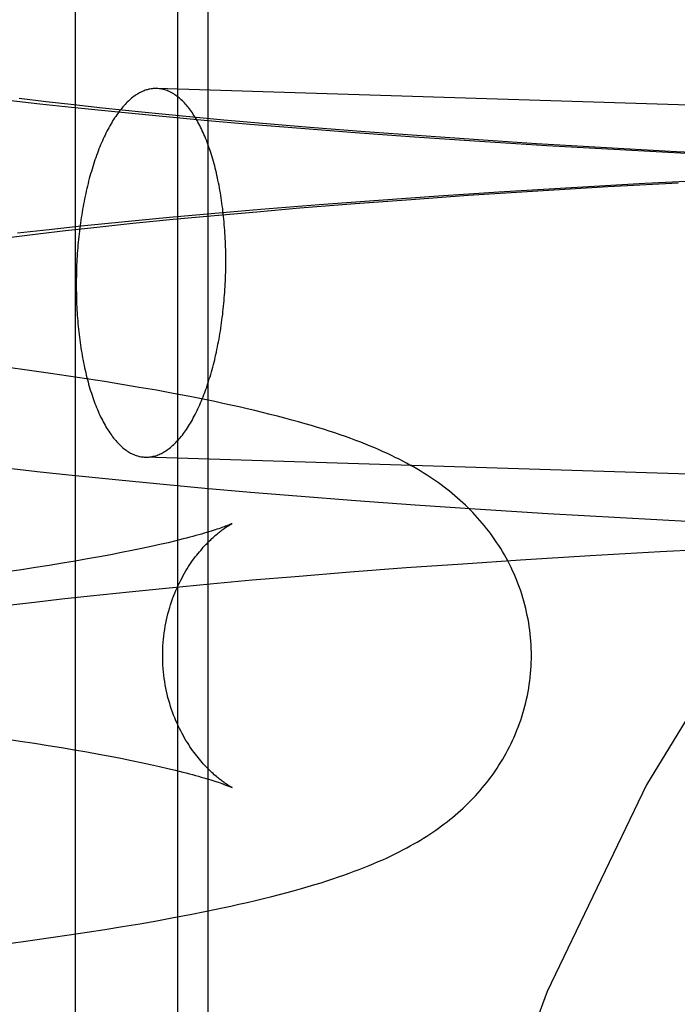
# Model space of a CAD drawing. Header units: inches. Extents: x 0 to 248, y 0 to 160.
# Tile 26 of 73: x 86.0741 to 86.1437, y 82.0767 to 82.1808. Entities that reach past the tile are written whole.
import ezdxf

# ---------------------------------------------------------------- set-up
doc = ezdxf.new("R2010")
doc.units = ezdxf.units.IN
doc.header["$LTSCALE"] = 13.627625
doc.header["$MEASUREMENT"] = 0
doc.linetypes.add('HIDDEN', pattern=[0.2, 0.1, -0.1])
doc.layers.add('DEFAULT_2', color=8, linetype='HIDDEN')

msp = doc.modelspace()

# ---------------------------------------------------------------- linework, layer by layer
at = {"layer": 'DEFAULT_2', "color": 8, "linetype": 'HIDDEN'}
for p, q in [((86.08001, 82.18252), (86.08001, 82.02627)), ((86.09082, 82.18252), (86.09082, 82.02627)), ((86.09402, 82.18252), (86.09402, 82.02627)), ((86.29611, 82.16713), (86.08864, 82.17357)), ((86.07293, 82.17234), (86.07625, 82.17196)), ((86.07694, 82.17217), (86.07407, 82.17251)), ((86.07988, 82.17184), (86.07694, 82.17217)), ((86.07625, 82.17196), (86.07962, 82.1716)), ((86.07962, 82.1716), (86.08421, 82.17113)), ((86.08291, 82.17151), (86.07988, 82.17184)), ((86.08707, 82.17107), (86.08291, 82.17151)), ((86.08421, 82.17113), (86.08889, 82.17067)), ((86.09134, 82.17065), (86.08707, 82.17107)), ((86.08889, 82.17067), (86.09365, 82.17023)), ((86.09573, 82.17024), (86.09134, 82.17065)), ((86.09365, 82.17023), (86.09849, 82.16981)), ((86.10023, 82.16985), (86.09573, 82.17024)), ((86.09849, 82.16981), (86.1034, 82.16941)), ((86.10482, 82.16946), (86.10023, 82.16985)), ((86.1034, 82.16941), (86.10961, 82.16893)), ((86.11067, 82.169), (86.10482, 82.16946)), ((86.11662, 82.16856), (86.11067, 82.169)), ((86.10961, 82.16893), (86.1159, 82.16847)), ((86.1159, 82.16847), (86.12224, 82.16804)), ((86.12267, 82.16814), (86.11662, 82.16856)), ((86.12224, 82.16804), (86.12991, 82.16756)), ((86.12879, 82.16774), (86.12267, 82.16814)), ((86.13619, 82.1673), (86.12879, 82.16774)), ((86.12991, 82.16756), (86.13761, 82.16711)), ((86.14362, 82.16688), (86.13619, 82.1673)), ((86.13761, 82.16711), (86.1453, 82.16671)), ((86.15105, 82.16651), (86.14362, 82.16688)), ((86.14795, 82.16391), (86.14025, 82.16352)), ((86.12159, 82.16228), (86.12893, 82.16275)), ((86.13252, 82.16308), (86.12482, 82.16261)), ((86.12893, 82.16275), (86.13633, 82.1632)), ((86.14025, 82.16352), (86.13252, 82.16308)), ((86.13633, 82.1632), (86.14377, 82.16361)), ((86.1121, 82.16174), (86.10583, 82.16127)), ((86.10961, 82.16141), (86.11555, 82.16185)), ((86.11843, 82.16219), (86.1121, 82.16174)), ((86.11555, 82.16185), (86.12159, 82.16228)), ((86.12482, 82.16261), (86.11843, 82.16219)), ((86.09966, 82.16077), (86.09479, 82.16035)), ((86.09921, 82.16055), (86.10378, 82.16094)), ((86.10583, 82.16127), (86.09966, 82.16077)), ((86.10378, 82.16094), (86.10961, 82.16141)), ((86.08999, 82.15992), (86.08528, 82.15947)), ((86.08612, 82.15932), (86.09037, 82.15974)), ((86.09479, 82.16035), (86.08999, 82.15992)), ((86.09037, 82.15974), (86.09474, 82.16015)), ((86.09474, 82.16015), (86.09921, 82.16055)), ((86.07725, 82.15863), (86.0739, 82.15826)), ((86.07606, 82.15821), (86.07898, 82.15855)), ((86.08065, 82.159), (86.07725, 82.15863)), ((86.07898, 82.15855), (86.08199, 82.15888)), ((86.08528, 82.15947), (86.08065, 82.159)), ((86.08199, 82.15888), (86.08612, 82.15932)), ((86.07322, 82.15787), (86.07606, 82.15821)), ((86.07541, 82.14373), (86.07242, 82.14414)), ((86.07738, 82.14345), (86.07541, 82.14373)), ((86.07931, 82.14317), (86.07738, 82.14345)), ((86.08122, 82.14288), (86.07931, 82.14317)), ((86.0831, 82.14258), (86.08122, 82.14288)), ((86.08495, 82.14228), (86.0831, 82.14258)), ((86.08679, 82.14197), (86.08495, 82.14228)), ((86.08859, 82.14166), (86.08679, 82.14197)), ((86.09037, 82.14133), (86.08859, 82.14166)), ((86.09213, 82.14099), (86.09037, 82.14133)), ((86.2949, 82.12814), (86.08742, 82.13459)), ((86.07297, 82.13343), (86.07629, 82.13305)), ((86.07629, 82.13305), (86.07967, 82.13269)), ((86.07967, 82.13269), (86.08427, 82.13222)), ((86.08427, 82.13222), (86.08895, 82.13176)), ((86.08895, 82.13176), (86.09371, 82.13133)), ((86.09371, 82.13133), (86.09855, 82.1309)), ((86.09855, 82.1309), (86.10346, 82.1305)), ((86.10346, 82.1305), (86.10968, 82.13002)), ((86.10968, 82.13002), (86.11597, 82.12956)), ((86.11597, 82.12956), (86.12232, 82.12913)), ((86.12232, 82.12913), (86.12999, 82.12865)), ((86.12999, 82.12865), (86.13769, 82.12821)), ((86.13769, 82.12821), (86.14538, 82.1278)), ((86.08897, 82.12535), (86.08804, 82.12514)), ((86.08984, 82.12555), (86.08897, 82.12535)), ((86.09066, 82.12575), (86.08984, 82.12555)), ((86.08377, 82.12428), (86.08257, 82.12405)), ((86.08492, 82.1245), (86.08377, 82.12428)), ((86.08601, 82.12472), (86.08492, 82.1245)), ((86.08705, 82.12493), (86.08601, 82.12472)), ((86.08804, 82.12514), (86.08705, 82.12493)), ((86.1271, 82.12373), (86.13447, 82.12419)), ((86.13447, 82.12419), (86.14189, 82.12461)), ((86.14189, 82.12461), (86.14931, 82.12499)), ((86.07866, 82.12337), (86.07725, 82.12314)), ((86.08001, 82.1236), (86.07866, 82.12337)), ((86.08131, 82.12383), (86.08001, 82.1236)), ((86.08257, 82.12405), (86.08131, 82.12383)), ((86.115, 82.12291), (86.12101, 82.12333)), ((86.12101, 82.12333), (86.1271, 82.12373)), ((86.07431, 82.12268), (86.07277, 82.12245)), ((86.0758, 82.12291), (86.07431, 82.12268)), ((86.07725, 82.12314), (86.0758, 82.12291)), ((86.10327, 82.12199), (86.10908, 82.12246)), ((86.10908, 82.12246), (86.115, 82.12291)), ((86.08993, 82.12079), (86.09427, 82.12121)), ((86.09427, 82.12121), (86.09873, 82.12161)), ((86.09873, 82.12161), (86.10327, 82.12199)), ((86.08159, 82.11993), (86.0857, 82.12037)), ((86.0857, 82.12037), (86.08993, 82.12079)), ((86.07287, 82.11893), (86.0757, 82.11927)), ((86.0757, 82.11927), (86.07861, 82.1196)), ((86.07861, 82.1196), (86.08159, 82.11993)), ((86.07265, 82.1048), (86.0742, 82.10457)), ((86.0742, 82.10457), (86.0757, 82.10434)), ((86.0757, 82.10434), (86.07716, 82.10411)), ((86.07716, 82.10411), (86.07856, 82.10388)), ((86.07856, 82.10388), (86.07992, 82.10365)), ((86.07992, 82.10365), (86.08123, 82.10342)), ((86.08123, 82.10342), (86.08249, 82.10319)), ((86.08249, 82.10319), (86.0837, 82.10297)), ((86.0837, 82.10297), (86.08485, 82.10275)), ((86.08485, 82.10275), (86.08595, 82.10253)), ((86.08595, 82.10253), (86.08699, 82.10231)), ((86.08699, 82.10231), (86.08798, 82.1021)), ((86.08798, 82.1021), (86.08892, 82.10189)), ((86.08892, 82.10189), (86.08979, 82.10169)), ((86.08863, 82.08558), (86.09041, 82.08591)), ((86.09041, 82.08591), (86.09216, 82.08624)), ((86.09216, 82.08624), (86.09388, 82.08658)), ((86.08127, 82.08436), (86.08315, 82.08465)), ((86.08315, 82.08465), (86.085, 82.08495)), ((86.085, 82.08495), (86.08683, 82.08526)), ((86.08683, 82.08526), (86.08863, 82.08558)), ((86.07548, 82.08351), (86.07744, 82.08379)), ((86.07744, 82.08379), (86.07937, 82.08407)), ((86.07937, 82.08407), (86.08127, 82.08436)), ((86.0725, 82.0831), (86.07548, 82.08351))]:
    msp.add_line(p, q, dxfattribs=at)
for points in [[(86.08864, 82.17357), (86.08852, 82.17357), (86.0884, 82.17357), (86.08827, 82.17356), (86.08815, 82.17355), (86.08803, 82.17353), (86.08791, 82.17351), (86.08779, 82.17349), (86.08767, 82.17345), (86.08754, 82.17342), (86.08742, 82.17338), (86.0873, 82.17334), (86.08718, 82.17329), (86.08706, 82.17323), (86.08694, 82.17317), (86.08682, 82.17311), (86.0867, 82.17304), (86.08658, 82.17297), (86.08646, 82.1729), (86.08634, 82.17282), (86.08622, 82.17273), (86.0861, 82.17264), (86.08598, 82.17255), (86.08587, 82.17245), (86.08575, 82.17235), (86.08563, 82.17224), (86.08552, 82.17213), (86.0854, 82.17201), (86.08529, 82.17189), (86.08517, 82.17177), (86.08506, 82.17164), (86.08495, 82.17151), (86.08483, 82.17137), (86.08472, 82.17123), (86.08461, 82.17109), (86.0845, 82.17094), (86.0844, 82.17079), (86.08429, 82.17063), (86.08418, 82.17047), (86.08407, 82.1703), (86.08397, 82.17014), (86.08387, 82.16996), (86.08376, 82.16979), (86.08366, 82.16961), (86.08356, 82.16942), (86.08346, 82.16924), (86.08336, 82.16905), (86.08326, 82.16885), (86.08317, 82.16865), (86.08307, 82.16845), (86.08298, 82.16825), (86.08288, 82.16804), (86.08279, 82.16783), (86.0827, 82.16762), (86.08261, 82.1674), (86.08252, 82.16718), (86.08244, 82.16695), (86.08235, 82.16673), (86.08227, 82.1665), (86.08218, 82.16626), (86.0821, 82.16603), (86.08202, 82.16579), (86.08194, 82.16555), (86.08187, 82.1653), (86.08179, 82.16506), (86.08172, 82.16481), (86.08164, 82.16456), (86.08157, 82.1643), (86.0815, 82.16405), (86.08143, 82.16379), (86.08137, 82.16352), (86.0813, 82.16326), (86.08124, 82.16299), (86.08118, 82.16273), (86.08112, 82.16246), (86.08106, 82.16218), (86.081, 82.16191), (86.08095, 82.16163), (86.08089, 82.16136), (86.08084, 82.16108), (86.08079, 82.1608), (86.08074, 82.16051), (86.0807, 82.16023), (86.08065, 82.15994), (86.08061, 82.15966), (86.08057, 82.15937), (86.08053, 82.15908), (86.08049, 82.15879), (86.08045, 82.1585), (86.08042, 82.1582), (86.08039, 82.15791), (86.08036, 82.15762), (86.08033, 82.15732), (86.0803, 82.15702), (86.08028, 82.15673), (86.08025, 82.15643), (86.08023, 82.15613), (86.08021, 82.15583), (86.08019, 82.15553), (86.08018, 82.15523), (86.08016, 82.15493), (86.08015, 82.15463), (86.08014, 82.15433), (86.08013, 82.15403), (86.08013, 82.15373), (86.08012, 82.15343), (86.08012, 82.15313), (86.08012, 82.15283)], [(86.09594, 82.15533), (86.09594, 82.15563), (86.09594, 82.15593), (86.09593, 82.15623), (86.09593, 82.15652), (86.09592, 82.15682), (86.09591, 82.15712), (86.0959, 82.15741), (86.09588, 82.15771), (86.09587, 82.158), (86.09585, 82.1583), (86.09583, 82.15859), (86.09581, 82.15888), (86.09578, 82.15917), (86.09576, 82.15946), (86.09573, 82.15975), (86.0957, 82.16004), (86.09567, 82.16032), (86.09564, 82.1606), (86.09561, 82.16089), (86.09557, 82.16117), (86.09553, 82.16145), (86.09549, 82.16172), (86.09545, 82.162), (86.09541, 82.16227), (86.09536, 82.16254), (86.09532, 82.16281), (86.09527, 82.16308), (86.09522, 82.16334), (86.09517, 82.16361), (86.09511, 82.16387), (86.09506, 82.16413), (86.095, 82.16438), (86.09494, 82.16464), (86.09488, 82.16489), (86.09482, 82.16514), (86.09476, 82.16538), (86.09469, 82.16562), (86.09463, 82.16587), (86.09456, 82.1661), (86.09449, 82.16634), (86.09442, 82.16657), (86.09434, 82.1668), (86.09427, 82.16702), (86.09419, 82.16725), (86.09412, 82.16747), (86.09404, 82.16768), (86.09396, 82.1679), (86.09388, 82.16811), (86.09379, 82.16831), (86.09371, 82.16852), (86.09363, 82.16872), (86.09354, 82.16891), (86.09345, 82.16911), (86.09336, 82.1693), (86.09327, 82.16948), (86.09318, 82.16966), (86.09308, 82.16984), (86.09299, 82.17002), (86.0929, 82.17019), (86.0928, 82.17036), (86.0927, 82.17052), (86.0926, 82.17068), (86.0925, 82.17083), (86.0924, 82.17099), (86.0923, 82.17113), (86.0922, 82.17128), (86.09209, 82.17142), (86.09199, 82.17155), (86.09188, 82.17168), (86.09177, 82.17181), (86.09167, 82.17193), (86.09156, 82.17205), (86.09145, 82.17216), (86.09134, 82.17227), (86.09123, 82.17238), (86.09111, 82.17248), (86.091, 82.17258), (86.09089, 82.17267), (86.09077, 82.17276), (86.09066, 82.17284), (86.09054, 82.17292), (86.09043, 82.173), (86.09031, 82.17307), (86.0902, 82.17313), (86.09008, 82.17319), (86.08996, 82.17325), (86.08984, 82.1733), (86.08972, 82.17335), (86.0896, 82.17339), (86.08948, 82.17343), (86.08936, 82.17346), (86.08924, 82.17349), (86.08912, 82.17352), (86.089, 82.17354), (86.08888, 82.17355), (86.08876, 82.17357), (86.08864, 82.17357)], [(86.08742, 82.13459), (86.08754, 82.13459), (86.08767, 82.13459), (86.08779, 82.1346), (86.08791, 82.13461), (86.08803, 82.13463), (86.08815, 82.13465), (86.08827, 82.13468), (86.0884, 82.13471), (86.08852, 82.13474), (86.08864, 82.13478), (86.08876, 82.13483), (86.08888, 82.13488), (86.089, 82.13493), (86.08912, 82.13499), (86.08924, 82.13505), (86.08936, 82.13512), (86.08948, 82.13519), (86.0896, 82.13527), (86.08972, 82.13535), (86.08984, 82.13543), (86.08996, 82.13552), (86.09008, 82.13561), (86.0902, 82.13571), (86.09031, 82.13582), (86.09043, 82.13592), (86.09054, 82.13603), (86.09066, 82.13615), (86.09077, 82.13627), (86.09089, 82.13639), (86.091, 82.13652), (86.09111, 82.13665), (86.09123, 82.13679), (86.09134, 82.13693), (86.09145, 82.13708), (86.09156, 82.13722), (86.09167, 82.13738), (86.09177, 82.13753), (86.09188, 82.13769), (86.09199, 82.13786), (86.09209, 82.13803), (86.0922, 82.1382), (86.0923, 82.13837), (86.0924, 82.13855), (86.0925, 82.13874), (86.0926, 82.13892), (86.0927, 82.13912), (86.0928, 82.13931), (86.0929, 82.13951), (86.09299, 82.13971), (86.09308, 82.13991), (86.09318, 82.14012), (86.09327, 82.14033), (86.09336, 82.14055), (86.09345, 82.14076), (86.09354, 82.14098), (86.09363, 82.14121), (86.09371, 82.14144), (86.09379, 82.14167), (86.09388, 82.1419), (86.09396, 82.14213), (86.09404, 82.14237), (86.09412, 82.14261), (86.09419, 82.14286), (86.09427, 82.1431), (86.09434, 82.14335), (86.09442, 82.14361), (86.09449, 82.14386), (86.09456, 82.14412), (86.09463, 82.14438), (86.09469, 82.14464), (86.09476, 82.1449), (86.09482, 82.14517), (86.09488, 82.14544), (86.09494, 82.14571), (86.095, 82.14598), (86.09506, 82.14625), (86.09511, 82.14653), (86.09517, 82.1468), (86.09522, 82.14708), (86.09527, 82.14736), (86.09532, 82.14765), (86.09536, 82.14793), (86.09541, 82.14822), (86.09545, 82.1485), (86.09549, 82.14879), (86.09553, 82.14908), (86.09557, 82.14937), (86.09561, 82.14966), (86.09564, 82.14996), (86.09567, 82.15025), (86.0957, 82.15055), (86.09573, 82.15084), (86.09576, 82.15114), (86.09578, 82.15144), (86.09581, 82.15173), (86.09583, 82.15203), (86.09585, 82.15233), (86.09587, 82.15263), (86.09588, 82.15293), (86.0959, 82.15323), (86.09591, 82.15353), (86.09592, 82.15383), (86.09593, 82.15413), (86.09593, 82.15443), (86.09594, 82.15473), (86.09594, 82.15503), (86.09594, 82.15533)], [(86.08012, 82.15283), (86.08012, 82.15253), (86.08012, 82.15224), (86.08013, 82.15194), (86.08013, 82.15164), (86.08014, 82.15134), (86.08015, 82.15104), (86.08016, 82.15075), (86.08018, 82.15045), (86.08019, 82.15016), (86.08021, 82.14986), (86.08023, 82.14957), (86.08025, 82.14928), (86.08028, 82.14899), (86.0803, 82.1487), (86.08033, 82.14841), (86.08036, 82.14813), (86.08039, 82.14784), (86.08042, 82.14756), (86.08045, 82.14728), (86.08049, 82.147), (86.08053, 82.14672), (86.08057, 82.14644), (86.08061, 82.14616), (86.08065, 82.14589), (86.0807, 82.14562), (86.08074, 82.14535), (86.08079, 82.14508), (86.08084, 82.14482), (86.08089, 82.14455), (86.08095, 82.14429), (86.081, 82.14404), (86.08106, 82.14378), (86.08112, 82.14353), (86.08118, 82.14327), (86.08124, 82.14303), (86.0813, 82.14278), (86.08137, 82.14254), (86.08143, 82.1423), (86.0815, 82.14206), (86.08157, 82.14182), (86.08164, 82.14159), (86.08172, 82.14136), (86.08179, 82.14114), (86.08187, 82.14091), (86.08194, 82.14069), (86.08202, 82.14048), (86.0821, 82.14026), (86.08218, 82.14005), (86.08227, 82.13985), (86.08235, 82.13964), (86.08244, 82.13944), (86.08252, 82.13925), (86.08261, 82.13905), (86.0827, 82.13887), (86.08279, 82.13868), (86.08288, 82.1385), (86.08298, 82.13832), (86.08307, 82.13814), (86.08317, 82.13797), (86.08326, 82.13781), (86.08336, 82.13764), (86.08346, 82.13748), (86.08356, 82.13733), (86.08366, 82.13718), (86.08376, 82.13703), (86.08387, 82.13689), (86.08397, 82.13675), (86.08407, 82.13661), (86.08418, 82.13648), (86.08429, 82.13635), (86.0844, 82.13623), (86.0845, 82.13611), (86.08461, 82.136), (86.08472, 82.13589), (86.08483, 82.13578), (86.08495, 82.13568), (86.08506, 82.13558), (86.08517, 82.13549), (86.08529, 82.1354), (86.0854, 82.13532), (86.08552, 82.13524), (86.08563, 82.13517), (86.08575, 82.1351), (86.08587, 82.13503), (86.08598, 82.13497), (86.0861, 82.13491), (86.08622, 82.13486), (86.08634, 82.13481), (86.08646, 82.13477), (86.08658, 82.13473), (86.0867, 82.1347), (86.08682, 82.13467), (86.08694, 82.13464), (86.08706, 82.13462), (86.08718, 82.13461), (86.0873, 82.1346), (86.08742, 82.13459)], [(86.12826, 82.11361), (86.12826, 82.11397), (86.12825, 82.11436), (86.12823, 82.11475), (86.12821, 82.11514), (86.12817, 82.11553), (86.12813, 82.11592), (86.12809, 82.11631), (86.12804, 82.11669), (86.12798, 82.11708), (86.12791, 82.11746), (86.12783, 82.11784), (86.12775, 82.11822), (86.12767, 82.1186), (86.12757, 82.11898), (86.12747, 82.11935), (86.12736, 82.11972), (86.12725, 82.12009), (86.12713, 82.12046), (86.127, 82.12082), (86.12687, 82.12118), (86.12673, 82.12154), (86.12658, 82.12189), (86.12643, 82.12224), (86.12627, 82.12259), (86.12611, 82.12294), (86.12594, 82.12328), (86.12577, 82.12362), (86.12559, 82.12395), (86.1254, 82.12428), (86.12521, 82.1246), (86.12502, 82.12492), (86.12482, 82.12524), (86.12462, 82.12555), (86.12441, 82.12586), (86.12419, 82.12617), (86.12397, 82.12647), (86.12375, 82.12676), (86.12352, 82.12706), (86.12329, 82.12734), (86.12306, 82.12763), (86.12281, 82.12791), (86.12257, 82.12819), (86.12232, 82.12846), (86.12206, 82.12873), (86.12181, 82.129), (86.12154, 82.12926), (86.12128, 82.12952), (86.12101, 82.12977), (86.12073, 82.13002), (86.12045, 82.13027), (86.12017, 82.13051), (86.11989, 82.13075), (86.1196, 82.13098), (86.11931, 82.13121), (86.11902, 82.13143), (86.11872, 82.13166), (86.11842, 82.13187), (86.11811, 82.13209), (86.1178, 82.1323), (86.11748, 82.13252), (86.11716, 82.13273), (86.11682, 82.13294), (86.11648, 82.13314), (86.11614, 82.13335), (86.11578, 82.13356), (86.11542, 82.13376), (86.11504, 82.13397), (86.11466, 82.13417), (86.11427, 82.13437), (86.11386, 82.13457), (86.11345, 82.13477), (86.11303, 82.13497), (86.11259, 82.13517), (86.11215, 82.13537), (86.11169, 82.13557), (86.11121, 82.13577), (86.11072, 82.13597), (86.11021, 82.13617), (86.10969, 82.13637), (86.10915, 82.13656), (86.10861, 82.13676), (86.10804, 82.13696), (86.10747, 82.13715), (86.10688, 82.13735), (86.10627, 82.13754), (86.10564, 82.13774), (86.105, 82.13793), (86.10433, 82.13813), (86.10364, 82.13833), (86.10292, 82.13852), (86.10218, 82.13872), (86.10142, 82.13892), (86.10064, 82.13912), (86.09983, 82.13932), (86.09901, 82.13952), (86.09818, 82.13971), (86.09734, 82.13991), (86.09648, 82.1401), (86.09562, 82.14028), (86.09476, 82.14047), (86.09388, 82.14065), (86.09213, 82.14099)], [(86.08926, 82.11361), (86.08926, 82.11394), (86.08927, 82.11429), (86.08929, 82.11464), (86.08931, 82.11499), (86.08934, 82.11534), (86.08938, 82.11568), (86.08943, 82.11603), (86.08948, 82.11637), (86.08953, 82.11671), (86.0896, 82.11705), (86.08967, 82.11738), (86.08974, 82.11771), (86.08982, 82.11804), (86.08991, 82.11836), (86.09, 82.11868), (86.0901, 82.11899), (86.0902, 82.1193), (86.09031, 82.11961), (86.09042, 82.11991), (86.09054, 82.1202), (86.09066, 82.12049), (86.09078, 82.12077), (86.09091, 82.12105), (86.09104, 82.12132), (86.09117, 82.12158), (86.09131, 82.12184), (86.09144, 82.12209), (86.09158, 82.12233), (86.09172, 82.12257), (86.09186, 82.1228), (86.092, 82.12303), (86.09215, 82.12324), (86.09229, 82.12345), (86.09243, 82.12366), (86.09257, 82.12385), (86.09271, 82.12404), (86.09286, 82.12423), (86.093, 82.1244), (86.09314, 82.12458), (86.09328, 82.12474), (86.09342, 82.1249), (86.09355, 82.12506), (86.09369, 82.12521), (86.09382, 82.12535), (86.09395, 82.12548), (86.09408, 82.12561), (86.09421, 82.12574), (86.09434, 82.12586), (86.09446, 82.12598), (86.09459, 82.12609), (86.09471, 82.1262), (86.09482, 82.1263), (86.09494, 82.1264), (86.09505, 82.1265), (86.09516, 82.12658), (86.09526, 82.12667), (86.09537, 82.12675), (86.09547, 82.12683), (86.09557, 82.1269), (86.09566, 82.12697), (86.09575, 82.12704), (86.09584, 82.1271), (86.09592, 82.12715), (86.096, 82.12721), (86.09607, 82.12726), (86.09615, 82.1273), (86.09621, 82.12734), (86.09628, 82.12738), (86.09633, 82.12742), (86.09639, 82.12745), (86.09643, 82.12748), (86.09648, 82.1275), (86.09651, 82.12752), (86.09654, 82.12754), (86.09657, 82.12755), (86.09659, 82.12756), (86.0966, 82.12757), (86.09661, 82.12757)], [(86.0966, 82.12757), (86.0966, 82.12757), (86.09658, 82.12756), (86.09655, 82.12755), (86.09652, 82.12753), (86.09648, 82.12751), (86.09643, 82.12749), (86.09637, 82.12747), (86.0963, 82.12744), (86.09622, 82.1274), (86.09613, 82.12737), (86.09603, 82.12733), (86.09591, 82.12729), (86.09579, 82.12724), (86.09566, 82.12719), (86.09551, 82.12714), (86.09536, 82.12709), (86.09519, 82.12703), (86.095, 82.12697), (86.09481, 82.1269), (86.0946, 82.12684), (86.09438, 82.12677), (86.09415, 82.1267), (86.0939, 82.12662), (86.09364, 82.12654), (86.09336, 82.12646), (86.09307, 82.12638), (86.09277, 82.1263), (86.09245, 82.12621), (86.09212, 82.12612), (86.09178, 82.12603), (86.09142, 82.12594), (86.09105, 82.12585), (86.09066, 82.12575)], [(86.0966, 82.09966), (86.0966, 82.09966), (86.09661, 82.09966), (86.0966, 82.09966), (86.09659, 82.09967), (86.09657, 82.09968), (86.09655, 82.09969), (86.09652, 82.09971), (86.09648, 82.09973), (86.09644, 82.09975), (86.09639, 82.09978), (86.09634, 82.09981), (86.09628, 82.09984), (86.09622, 82.09988), (86.09615, 82.09993), (86.09608, 82.09997), (86.096, 82.10002), (86.09592, 82.10007), (86.09584, 82.10013), (86.09575, 82.10019), (86.09566, 82.10026), (86.09557, 82.10032), (86.09547, 82.1004), (86.09537, 82.10047), (86.09527, 82.10055), (86.09516, 82.10064), (86.09505, 82.10073), (86.09494, 82.10082), (86.09483, 82.10092), (86.09471, 82.10102), (86.09459, 82.10113), (86.09447, 82.10124), (86.09434, 82.10136), (86.09422, 82.10148), (86.09409, 82.10161), (86.09396, 82.10174), (86.09383, 82.10188), (86.09369, 82.10202), (86.09356, 82.10217), (86.09342, 82.10232), (86.09328, 82.10248), (86.09314, 82.10265), (86.093, 82.10282), (86.09286, 82.103), (86.09272, 82.10318), (86.09258, 82.10337), (86.09243, 82.10357), (86.09229, 82.10377), (86.09215, 82.10398), (86.09201, 82.1042), (86.09187, 82.10442), (86.09172, 82.10465), (86.09158, 82.10489), (86.09145, 82.10513), (86.09131, 82.10538), (86.09117, 82.10564), (86.09104, 82.1059), (86.09091, 82.10618), (86.09078, 82.10645), (86.09066, 82.10673), (86.09054, 82.10702), (86.09042, 82.10732), (86.09031, 82.10762), (86.09021, 82.10792), (86.0901, 82.10823), (86.09, 82.10855), (86.08991, 82.10887), (86.08982, 82.10919), (86.08974, 82.10952), (86.08967, 82.10985), (86.0896, 82.11018), (86.08953, 82.11052), (86.08948, 82.11086), (86.08943, 82.1112), (86.08938, 82.11155), (86.08934, 82.11189), (86.08931, 82.11224), (86.08929, 82.11259), (86.08927, 82.11294), (86.08926, 82.11329), (86.08926, 82.11361)], [(86.09388, 82.08658), (86.09474, 82.08676), (86.0956, 82.08694), (86.09646, 82.08713), (86.09733, 82.08732), (86.0982, 82.08752), (86.09907, 82.08773), (86.09994, 82.08794), (86.10079, 82.08815), (86.10162, 82.08836), (86.10243, 82.08857), (86.1032, 82.08878), (86.10395, 82.08899), (86.10466, 82.0892), (86.10535, 82.0894), (86.10601, 82.0896), (86.10664, 82.08981), (86.10725, 82.09), (86.10785, 82.0902), (86.10842, 82.0904), (86.10898, 82.0906), (86.10953, 82.0908), (86.11006, 82.09101), (86.11058, 82.09121), (86.11109, 82.09141), (86.11158, 82.09162), (86.11207, 82.09183), (86.11253, 82.09203), (86.11299, 82.09224), (86.11343, 82.09245), (86.11386, 82.09266), (86.11427, 82.09286), (86.11468, 82.09307), (86.11507, 82.09328), (86.11544, 82.09348), (86.11581, 82.09369), (86.11617, 82.0939), (86.11652, 82.09411), (86.11686, 82.09432), (86.11719, 82.09453), (86.11752, 82.09474), (86.11783, 82.09495), (86.11815, 82.09516), (86.11845, 82.09538), (86.11875, 82.0956), (86.11905, 82.09582), (86.11934, 82.09604), (86.11962, 82.09627), (86.11991, 82.0965), (86.12019, 82.09674), (86.12047, 82.09698), (86.12075, 82.09723), (86.12103, 82.09748), (86.1213, 82.09773), (86.12157, 82.09799), (86.12183, 82.09826), (86.12209, 82.09852), (86.12234, 82.09879), (86.12259, 82.09907), (86.12284, 82.09934), (86.12307, 82.09962), (86.12331, 82.09991), (86.12354, 82.1002), (86.12377, 82.10049), (86.12399, 82.10078), (86.12421, 82.10108), (86.12442, 82.10139), (86.12463, 82.1017), (86.12483, 82.10201), (86.12503, 82.10233), (86.12523, 82.10265), (86.12541, 82.10297), (86.1256, 82.1033), (86.12578, 82.10363), (86.12595, 82.10397), (86.12612, 82.10431), (86.12628, 82.10465), (86.12644, 82.105), (86.12659, 82.10535), (86.12673, 82.10571), (86.12687, 82.10606), (86.12701, 82.10642), (86.12713, 82.10679), (86.12725, 82.10715), (86.12737, 82.10752), (86.12747, 82.10789), (86.12757, 82.10826), (86.12767, 82.10864), (86.12776, 82.10901), (86.12784, 82.10939), (86.12791, 82.10977), (86.12798, 82.11016), (86.12804, 82.11054), (86.12809, 82.11093), (86.12814, 82.11131), (86.12817, 82.1117), (86.12821, 82.11209), (86.12823, 82.11248), (86.12825, 82.11287), (86.12826, 82.11325), (86.12826, 82.11361)], [(86.08979, 82.10169), (86.09062, 82.10149), (86.091, 82.1014), (86.09138, 82.1013), (86.09174, 82.10121), (86.09209, 82.10112), (86.09242, 82.10103), (86.09274, 82.10094), (86.09304, 82.10086), (86.09333, 82.10077), (86.09361, 82.10069), (86.09387, 82.10062), (86.09412, 82.10054), (86.09436, 82.10047), (86.09458, 82.1004), (86.09479, 82.10033), (86.09499, 82.10027), (86.09517, 82.10021), (86.09534, 82.10015), (86.0955, 82.10009), (86.09565, 82.10004), (86.09578, 82.09999), (86.0966, 82.09966)]]:
    msp.add_lwpolyline(points, dxfattribs=at)
msp.add_arc((86.36028, 81.98077), 0.25, 90, 270, dxfattribs=at)

doc.saveas('drawing.dxf')
